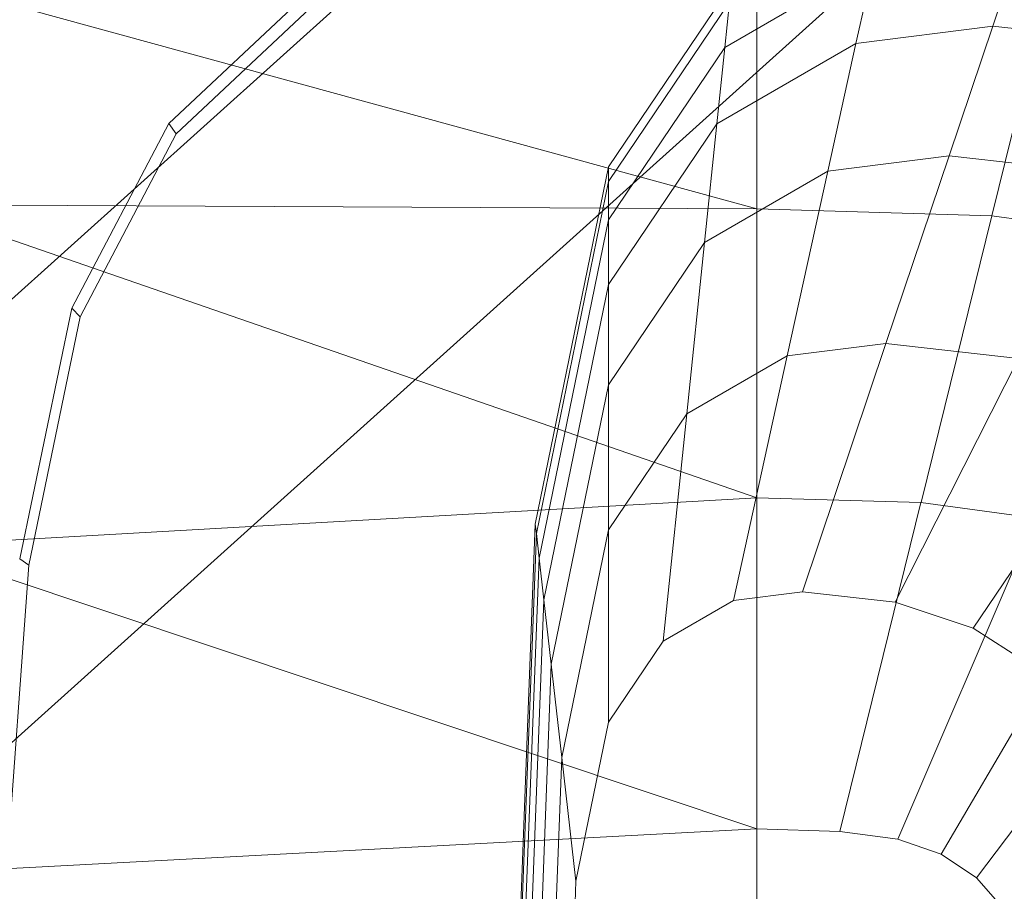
# Model space of a CAD drawing. Header units: metres. Extents: x 391.1 to 430.4, y 12.7 to 29.8.
# Tile 45 of 208: x 401.505 to 401.625, y 26.652 to 26.758. Entities that reach past the tile are written whole.
import ezdxf

# ---------------------------------------------------------------- set-up
doc = ezdxf.new("R2010")
doc.units = ezdxf.units.M
for name, color, linetype, lineweight in [('02_MOBILIARIO', 7, 'Continuous', 18), ('A-DETL-____-MBND', 7, 'Continuous', 18), ('P-PIPE-____-OTLN', 7, 'Continuous', 18)]:
    doc.layers.add(name, color=color, linetype=linetype, lineweight=lineweight)

# ---------------------------------------------------------------- blocks, each defined once
blk = doc.blocks.new('Family - Rentamans PB-155389-02_SAN_P0')
at = {"layer": 'A-DETL-____-MBND', "color": 253, "true_color": 0xaaaaaa}
for p, q in [((0.13135, 0.32141), (0.13476, 0.33156)), ((0.09884, 0.31884), (0.11696, 0.32931)), ((0.11696, 0.32931), (0.11476, 0.31932)), ((0, 0.32734), (0.10273, 0.29924)), ((0.03136, 0.30959), (0.04977, 0.3269)), ((0.08473, 0.30435), (0.09963, 0.32643)), ((0.03228, 0.30834), (0.05051, 0.32548)), ((0.10273, 0.32574), (0.10273, 0.29924)), ((0.08473, 0.30256), (0.09941, 0.32432)), ((0.09941, 0.32432), (0.09884, 0.31884)), ((0.13772, 0.3247), (0.13123, 0.29839)), ((0.11476, 0.31932), (0.13135, 0.32141)), ((0.12606, 0.30567), (0.13135, 0.32141)), ((0.13135, 0.32141), (0.15363, 0.3189)), ((0.09788, 0.30955), (0.11476, 0.31932)), ((0.11476, 0.31932), (0.11135, 0.30381)), ((0.08473, 0.29792), (0.09884, 0.31884)), ((0.09884, 0.31884), (0.09788, 0.30955)), ((0.01958, 0.28716), (0.03136, 0.30959)), ((0.03228, 0.30834), (0.03136, 0.30959)), ((0.08473, 0.29006), (0.09788, 0.30955)), ((0.09788, 0.30955), (0.09638, 0.29516)), ((0.02062, 0.28613), (0.03228, 0.30834)), ((0.11135, 0.30381), (0.12606, 0.30567)), ((0.1184, 0.28289), (0.12606, 0.30567)), ((0.12606, 0.30567), (0.14581, 0.30344)), ((0.07584, 0.26096), (0.08473, 0.30435)), ((0.08473, 0.30256), (0.08473, 0.30435)), ((0.09638, 0.29516), (0.11135, 0.30381)), ((0.11135, 0.30381), (0.10642, 0.28138)), ((0.07598, 0.25981), (0.08473, 0.30256)), ((0.08473, 0.29792), (0.08473, 0.30256)), ((0.10273, 0.29924), (0, 0.29972)), ((0, 0.29972), (0.10273, 0.26415)), ((0.10273, 0.29924), (0.10273, 0.26415)), ((0.13123, 0.29839), (0.10273, 0.29924)), ((0.07631, 0.25683), (0.08473, 0.29792)), ((0.08473, 0.29792), (0.08473, 0.29006)), ((0.13123, 0.29839), (0.12265, 0.26356)), ((0.1511, 0.29571), (0.13123, 0.29839)), ((0.08473, 0.27788), (0.09638, 0.29516)), ((0.09638, 0.29516), (0.09423, 0.27433)), ((0.07689, 0.25177), (0.08473, 0.29006)), ((0.08473, 0.29006), (0.08473, 0.27788)), ((0.01327, 0.25673), (0.01958, 0.28716)), ((0.02062, 0.28613), (0.01958, 0.28716)), ((0.01437, 0.25599), (0.02062, 0.28613)), ((0.10642, 0.28138), (0.1184, 0.28289)), ((0.10826, 0.25273), (0.1184, 0.28289)), ((0.1184, 0.28289), (0.13449, 0.28107)), ((0.09423, 0.27433), (0.10642, 0.28138)), ((0.10642, 0.28138), (0.09989, 0.25167)), ((0.1195, 0.25146), (0.13449, 0.28107)), ((0.07778, 0.24394), (0.08473, 0.27788)), ((0.08473, 0.27788), (0.08473, 0.26025)), ((0.12897, 0.24833), (0.14804, 0.27659)), ((0.08473, 0.26025), (0.09423, 0.27433)), ((0.09423, 0.27433), (0.09137, 0.24674)), ((0.10273, 0.26415), (0, 0.2583)), ((0.10273, 0.26415), (0.10273, 0.22395)), ((0.12264, 0.26356), (0.10273, 0.26415)), ((0.12264, 0.26356), (0.11281, 0.22365)), ((0.12264, 0.26356), (0.13653, 0.26169)), ((0.11983, 0.2227), (0.13653, 0.26169)), ((0.07287, 0.18276), (0.07584, 0.26096)), ((0.07598, 0.25981), (0.07584, 0.26096)), ((0.07304, 0.18276), (0.07598, 0.25981)), ((0.07631, 0.25683), (0.07598, 0.25981)), ((0.07907, 0.2326), (0.08473, 0.26025)), ((0.08473, 0.26025), (0.08473, 0.23691)), ((0, 0.2583), (0.10273, 0.22395)), ((0.14692, 0.25809), (0.12509, 0.22088)), ((0.01159, 0.21751), (0.01437, 0.25599)), ((0.01437, 0.25599), (0.01327, 0.25673)), ((0.074, 0.19601), (0.07631, 0.25683)), ((0.07689, 0.25177), (0.07631, 0.25683)), ((0.09989, 0.25167), (0.10826, 0.25273)), ((0.10826, 0.25273), (0.1195, 0.25146)), ((0.15537, 0.25241), (0.12937, 0.21801)), ((0.07426, 0.18276), (0.07689, 0.25177)), ((0.07689, 0.25177), (0.07778, 0.24394)), ((0.09137, 0.24674), (0.09989, 0.25167)), ((0.1195, 0.25146), (0.12897, 0.24833)), ((0.12897, 0.24833), (0.13667, 0.24339)), ((0.08473, 0.23691), (0.09137, 0.24674)), ((0.07545, 0.18276), (0.07778, 0.24394)), ((0.07778, 0.24394), (0.07907, 0.2326)), ((0.08078, 0.21759), (0.08473, 0.23691)), ((0.07717, 0.18276), (0.07907, 0.2326)), ((0.08078, 0.21759), (0.07907, 0.2326)), ((0.10273, 0.22395), (0, 0.2185)), ((0.10273, 0.22395), (0.10273, 0.18276)), ((0.10273, 0.22395), (0.11281, 0.22365)), ((0.11281, 0.22365), (0.11983, 0.2227)), ((0.11983, 0.2227), (0.12509, 0.22088)), ((0.12509, 0.22088), (0.12937, 0.21801)), ((0.07945, 0.18276), (0.08078, 0.21759)), ((0.12937, 0.21801), (0.13282, 0.21409))]:
    blk.add_line(p, q, dxfattribs=at)
blk = doc.blocks.new('LONDR55-XX_ZZ-ARQ-CAA-M3D-Londres55_ifc-1-02_SAN_P0')
at = {"layer": '02_MOBILIARIO', "color": 253, "lineweight": 18, "true_color": 0xaaaaaa}
blk.add_blockref('Family - Rentamans PB-155389-02_SAN_P0', (401.49193, 26.43532), dxfattribs=at)

msp = doc.modelspace()

# ---------------------------------------------------------------- linework, layer by layer
at = {"layer": 'P-PIPE-____-OTLN', "color": 9, "true_color": 0xc0c0c0}
for p, q in [((402.77623, 27.86888), (401.42297, 26.65041)), ((401.44974, 26.62068), (402.803, 27.83915))]:
    msp.add_line(p, q, dxfattribs=at)

# ---------------------------------------------------------------- block references
at = {"lineweight": 5}
msp.add_blockref('LONDR55-XX_ZZ-ARQ-CAA-M3D-Londres55_ifc-1-02_SAN_P0', (0, 0), dxfattribs=at)

doc.saveas('drawing.dxf')
